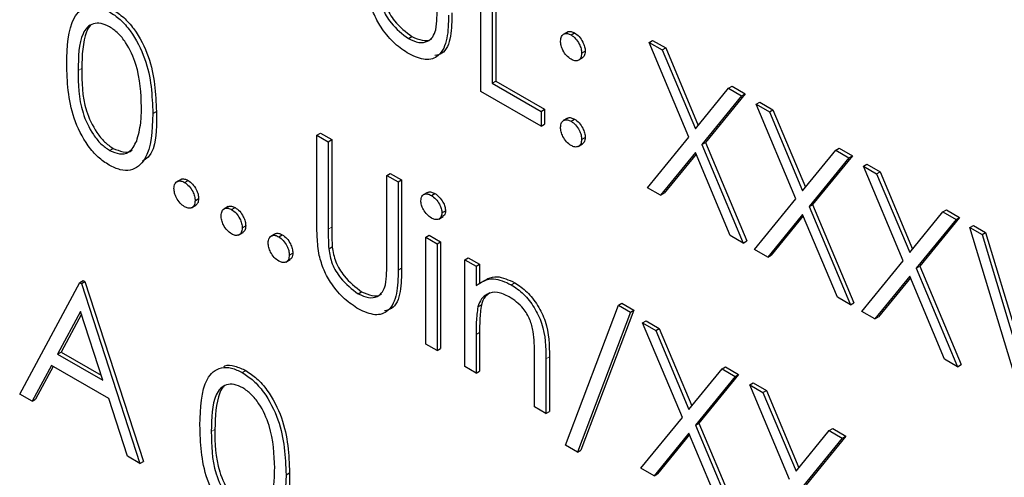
# Paper-space layout 'Blatt2' of a CAD drawing. Header units: millimetres. Extents: x 5 to 418, y 2 to 292.
# Tile 36 of 104: x 122.635 to 124.284, y 182.696 to 183.463. Entities that reach past the tile are written whole.
import ezdxf

# ---------------------------------------------------------------- set-up
doc = ezdxf.new("R2010")
doc.units = ezdxf.units.MM

psp = doc.layouts.new('Blatt2')

# ---------------------------------------------------------------- linework, layer by layer
at = {"color": 7, "linetype": 'Continuous', "lineweight": 25}
for p, q in [((123.4072, 183.3426), (123.4072, 183.5876)), ((123.4262, 183.5766), (123.4262, 183.3567)), ((123.4321, 183.58), (123.4321, 183.3601)), ((123.5524, 183.4427), (123.545, 183.4384)), ((123.5581, 183.4376), (123.564, 183.441)), ((123.2858, 183.4315), (123.2917, 183.4349)), ((123.6887, 183.4251), (123.6946, 183.4285)), ((123.6887, 183.4251), (123.7107, 183.4124)), ((123.7552, 183.2666), (123.6887, 183.4251)), ((123.6946, 183.4285), (123.7165, 183.4158)), ((123.5758, 183.407), (123.5817, 183.4104)), ((123.7107, 183.4124), (123.7165, 183.4158)), ((123.7107, 183.4124), (123.7662, 183.2801)), ((123.7165, 183.4158), (123.771, 183.286)), ((123.5699, 183.3951), (123.5772, 183.3993)), ((123.4262, 183.3567), (123.4321, 183.3601)), ((123.4262, 183.3567), (123.5078, 183.3096)), ((123.4321, 183.3601), (123.5137, 183.313)), ((123.5078, 183.2845), (123.4072, 183.3426)), ((123.7662, 183.2801), (123.8217, 183.3482)), ((123.8496, 183.339), (123.7831, 183.2573)), ((123.8217, 183.3482), (123.8276, 183.3516)), ((123.8217, 183.3482), (123.8437, 183.3356)), ((123.8276, 183.3516), (123.8496, 183.339)), ((123.8437, 183.3356), (123.8496, 183.339)), ((123.8437, 183.3356), (123.7772, 183.2539)), ((123.8682, 183.3214), (123.8741, 183.3248)), ((123.8682, 183.3214), (123.8902, 183.3088)), ((123.9347, 183.163), (123.8682, 183.3214)), ((123.8741, 183.3248), (123.896, 183.3122)), ((122.8578, 183.3058), (122.8637, 183.3092)), ((123.5078, 183.3096), (123.5137, 183.313)), ((123.5078, 183.3096), (123.5078, 183.2845)), ((123.5137, 183.313), (123.5137, 183.2879)), ((123.8902, 183.3088), (123.896, 183.3122)), ((123.8902, 183.3088), (123.9457, 183.1765)), ((123.896, 183.3122), (123.9505, 183.1824)), ((123.5078, 183.2845), (123.5137, 183.2879)), ((123.5523, 183.2982), (123.5449, 183.294)), ((123.5581, 183.2931), (123.564, 183.2965)), ((123.1325, 183.2698), (123.1384, 183.2732)), ((123.1384, 183.2732), (123.1574, 183.2622)), ((123.1325, 183.2698), (123.1516, 183.2588)), ((123.1325, 183.1219), (123.1325, 183.2698)), ((123.1516, 183.2588), (123.1574, 183.2622)), ((123.1516, 183.2588), (123.1516, 183.112)), ((123.1574, 183.2622), (123.1574, 183.1154)), ((123.5698, 183.2506), (123.5772, 183.2549)), ((123.5758, 183.2625), (123.5817, 183.2659)), ((123.686, 183.1817), (123.7552, 183.2666)), ((123.7772, 183.2539), (123.7831, 183.2573)), ((123.7772, 183.2539), (123.8464, 183.089)), ((123.7831, 183.2573), (123.8523, 183.0924)), ((122.7853, 183.2442), (122.7911, 183.2476)), ((123.7662, 183.2405), (123.7079, 183.169)), ((123.7673, 183.2379), (123.7138, 183.1724)), ((123.8245, 183.1017), (123.7662, 183.2405)), ((123.9457, 183.1765), (124.0012, 183.2446)), ((124.0012, 183.2446), (124.0071, 183.248)), ((124.0012, 183.2446), (124.0232, 183.2319)), ((124.0071, 183.248), (124.0291, 183.2353)), ((124.0232, 183.2319), (123.9567, 183.1503)), ((124.0291, 183.2353), (123.9626, 183.1537)), ((124.0232, 183.2319), (124.0291, 183.2353)), ((124.0477, 183.2178), (124.0536, 183.2212)), ((124.0536, 183.2212), (124.0755, 183.2085)), ((123.2495, 183.2023), (123.2554, 183.2057)), ((123.2554, 183.2057), (123.2744, 183.1947)), ((124.0477, 183.2178), (124.0696, 183.2051)), ((124.1142, 183.0594), (124.0477, 183.2178)), ((124.0696, 183.2051), (124.0755, 183.2085)), ((124.0696, 183.2051), (124.1252, 183.0729)), ((124.0755, 183.2085), (124.13, 183.0788)), ((122.905, 183.1956), (122.8976, 183.1913)), ((122.9109, 183.1905), (122.9168, 183.1939)), ((123.2495, 183.0555), (123.2495, 183.2023)), ((123.2495, 183.2023), (123.2685, 183.1913)), ((123.2685, 183.1913), (123.2744, 183.1947)), ((123.2685, 183.1913), (123.2685, 183.0434)), ((123.2744, 183.1947), (123.2744, 183.0468)), ((123.3178, 183.1737), (123.3105, 183.1695)), ((123.3242, 183.1686), (123.3301, 183.172)), ((123.7079, 183.169), (123.686, 183.1817)), ((123.7079, 183.169), (123.7138, 183.1724)), ((122.9285, 183.1599), (122.9344, 183.1633)), ((123.8655, 183.078), (123.9347, 183.163)), ((122.9225, 183.148), (122.9299, 183.1522)), ((122.9839, 183.1501), (122.9765, 183.1458)), ((122.9897, 183.145), (122.9956, 183.1484)), ((123.3419, 183.1394), (123.3478, 183.1428)), ((123.9567, 183.1503), (123.9626, 183.1537)), ((123.9567, 183.1503), (124.0259, 182.9854)), ((123.9626, 183.1537), (124.0318, 182.9888)), ((124.1252, 183.0729), (124.1807, 183.141)), ((124.1807, 183.141), (124.1866, 183.1444)), ((124.1807, 183.141), (124.2027, 183.1283)), ((124.1866, 183.1444), (124.2086, 183.1317)), ((123.3367, 183.1292), (123.344, 183.1334)), ((123.9457, 183.1368), (123.8874, 183.0654)), ((123.9468, 183.1343), (123.8933, 183.0688)), ((124.004, 182.9981), (123.9457, 183.1368)), ((124.2027, 183.1283), (124.1362, 183.0467)), ((124.2086, 183.1317), (124.1421, 183.0501)), ((124.2027, 183.1283), (124.2086, 183.1317)), ((123.0014, 183.1024), (123.0088, 183.1067)), ((123.0074, 183.1143), (123.0133, 183.1177)), ((124.2258, 183.115), (124.2317, 183.1184)), ((124.2258, 183.115), (124.2462, 183.1032)), ((124.3156, 182.8182), (124.2258, 183.115)), ((124.2317, 183.1184), (124.2521, 183.1066)), ((124.2462, 183.1032), (124.2521, 183.1066)), ((124.2521, 183.1066), (124.3211, 182.8784)), ((123.0628, 183.1045), (123.0554, 183.1003)), ((123.0686, 183.0994), (123.0745, 183.1028)), ((123.3147, 183.0987), (123.3206, 183.1021)), ((123.3147, 183.0987), (123.3338, 183.0877)), ((123.3147, 182.9197), (123.3147, 183.0987)), ((123.3206, 183.1021), (123.3397, 183.0911)), ((123.3338, 183.0877), (123.3397, 183.0911)), ((123.3397, 183.0911), (123.3397, 182.9121)), ((123.8464, 183.089), (123.8245, 183.1017)), ((123.8464, 183.089), (123.8523, 183.0924)), ((124.2462, 183.1032), (124.3169, 182.8693)), ((123.0863, 183.0688), (123.0922, 183.0722)), ((123.1524, 183.079), (123.1583, 183.0824)), ((123.3338, 183.0877), (123.3338, 182.9087)), ((123.8874, 183.0654), (123.8655, 183.078)), ((123.0803, 183.0569), (123.0876, 183.0612)), ((123.38, 183.061), (123.3859, 183.0644)), ((123.38, 183.061), (123.399, 183.05)), ((123.38, 182.882), (123.38, 183.061)), ((123.3859, 183.0644), (123.4049, 183.0534)), ((123.8874, 183.0654), (123.8933, 183.0688)), ((124.045, 182.9744), (124.1142, 183.0594)), ((123.399, 183.05), (123.4049, 183.0534)), ((123.399, 183.05), (123.399, 183.0177)), ((123.4049, 183.0534), (123.4049, 183.0211)), ((124.1362, 183.0467), (124.1421, 183.0501)), ((124.1362, 183.0467), (124.2054, 182.8818)), ((124.1421, 183.0501), (124.2113, 182.8852)), ((122.7355, 183.0227), (122.7413, 183.0261)), ((122.7382, 183.0211), (122.7441, 183.0245)), ((122.7413, 183.0261), (122.7441, 183.0245)), ((122.7441, 183.0245), (122.842, 182.7231)), ((124.1252, 183.0332), (124.0669, 182.9617)), ((124.1262, 183.0307), (124.0728, 182.9651)), ((124.1834, 182.8945), (124.1252, 183.0332)), ((122.6348, 182.8358), (122.7355, 183.0227)), ((122.7355, 183.0227), (122.7382, 183.0211)), ((122.7382, 183.0211), (122.8361, 182.7197)), ((123.2015, 183.0039), (123.2074, 183.0073)), ((123.458, 183.0191), (123.4639, 183.0225)), ((124.0259, 182.9854), (124.004, 182.9981)), ((122.7366, 182.9743), (122.6982, 182.9029)), ((122.774, 182.8591), (122.7366, 182.9743)), ((123.402, 182.9821), (123.4079, 182.9855)), ((123.5486, 182.7501), (123.6374, 182.9847)), ((123.6633, 182.9765), (123.5746, 182.7419)), ((123.6374, 182.9847), (123.6432, 182.9881)), ((123.6374, 182.9847), (123.6574, 182.9731)), ((123.6432, 182.9881), (123.6633, 182.9765)), ((123.6574, 182.9731), (123.6633, 182.9765)), ((124.0259, 182.9854), (124.0318, 182.9888)), ((124.0669, 182.9617), (124.045, 182.9744)), ((122.7381, 182.9696), (122.7041, 182.9063)), ((123.6574, 182.9731), (123.5687, 182.7385)), ((123.6778, 182.955), (123.6837, 182.9584)), ((123.6837, 182.9584), (123.7057, 182.9457)), ((124.0669, 182.9617), (124.0728, 182.9651)), ((123.6778, 182.955), (123.6998, 182.9423)), ((123.7444, 182.7966), (123.6778, 182.955)), ((123.6998, 182.9423), (123.7057, 182.9457)), ((123.6998, 182.9423), (123.7553, 182.8101)), ((123.7057, 182.9457), (123.7601, 182.816)), ((123.399, 182.9357), (123.399, 182.871)), ((123.4049, 182.9391), (123.4049, 182.8744)), ((123.3338, 182.9087), (123.3147, 182.9197)), ((123.3338, 182.9087), (123.3397, 182.9121)), ((122.6982, 182.9029), (122.7041, 182.9063)), ((122.6982, 182.9029), (122.774, 182.8591)), ((122.7041, 182.9063), (122.7713, 182.8675)), ((123.497, 182.8145), (123.497, 182.8987)), ((123.516, 182.8949), (123.516, 182.8035)), ((123.5219, 182.8983), (123.5219, 182.8069)), ((124.2054, 182.8818), (124.1834, 182.8945)), ((122.6879, 182.8837), (122.6556, 182.8238)), ((122.691, 182.882), (122.6615, 182.8272)), ((122.784, 182.8282), (122.6879, 182.8837)), ((123.0076, 182.8719), (123.0135, 182.8753)), ((123.399, 182.871), (123.38, 182.882)), ((123.399, 182.871), (123.4049, 182.8744)), ((123.7553, 182.8101), (123.8109, 182.8782)), ((123.8109, 182.8782), (123.8167, 182.8816)), ((123.8109, 182.8782), (123.8328, 182.8655)), ((123.8167, 182.8816), (123.8387, 182.8689)), ((124.2054, 182.8818), (124.2113, 182.8852)), ((123.8328, 182.8655), (123.7663, 182.7839)), ((123.8387, 182.8689), (123.7722, 182.7873)), ((123.8328, 182.8655), (123.8387, 182.8689)), ((123.8573, 182.8514), (123.8632, 182.8548)), ((123.8573, 182.8514), (123.8793, 182.8387)), ((123.9238, 182.693), (123.8573, 182.8514)), ((123.8632, 182.8548), (123.8852, 182.8421)), ((123.8793, 182.8387), (123.8852, 182.8421)), ((123.8852, 182.8421), (123.9396, 182.7124)), ((122.6556, 182.8238), (122.6348, 182.8358)), ((122.6556, 182.8238), (122.6615, 182.8272)), ((122.8154, 182.7316), (122.784, 182.8282)), ((123.8793, 182.8387), (123.9348, 182.7065)), ((123.516, 182.8035), (123.497, 182.8145)), ((123.516, 182.8035), (123.5219, 182.8069)), ((123.6751, 182.7116), (123.7444, 182.7966)), ((123.7663, 182.7839), (123.7722, 182.7873)), ((123.7663, 182.7839), (123.8355, 182.619)), ((123.7722, 182.7873), (123.8414, 182.6224)), ((123.9904, 182.7746), (123.9962, 182.778)), ((123.9962, 182.778), (124.0182, 182.7653)), ((123.7553, 182.7704), (123.6971, 182.6989)), ((123.7564, 182.7679), (123.7029, 182.7023)), ((123.8136, 182.6317), (123.7553, 182.7704)), ((123.9348, 182.7065), (123.9904, 182.7746)), ((124.0123, 182.7619), (123.9458, 182.6803)), ((124.0182, 182.7653), (123.9517, 182.6837)), ((123.9904, 182.7746), (124.0123, 182.7619)), ((124.0123, 182.7619), (124.0182, 182.7653)), ((123.5687, 182.7385), (123.5486, 182.7501)), ((122.8361, 182.7197), (122.8154, 182.7316)), ((123.5687, 182.7385), (123.5746, 182.7419)), ((122.8361, 182.7197), (122.842, 182.7231)), ((123.6971, 182.6989), (123.6751, 182.7116)), ((123.0808, 182.7007), (123.0867, 182.7041)), ((123.6971, 182.6989), (123.7029, 182.7023))]:
    psp.add_line(p, q, dxfattribs=at)
at = {"color": 7, "linetype": 'Continuous', "lineweight": 18}
for p, q in [((122.7327, 183.3781), (122.7386, 183.3815)), ((123.1516, 183.112), (123.1574, 183.1154)), ((123.2685, 183.0434), (123.2744, 183.0468)), ((123.399, 182.9357), (123.4049, 182.9391)), ((123.516, 182.8949), (123.5219, 182.8983)), ((122.9557, 182.7731), (122.9616, 182.7765))]:
    psp.add_line(p, q, dxfattribs=at)
at = {"color": 7, "linetype": 'Continuous', "lineweight": 25}
for points, knots in [([(123.2367, 183.5066), (123.2381, 183.4983), (123.2408, 183.4818), (123.2589, 183.4521), (123.2756, 183.4393), (123.2858, 183.4315)], [0, 0, 0, 0, 0.281057, 0.560821, 1, 1, 1, 1]), ([(123.2426, 183.51), (123.244, 183.5017), (123.2467, 183.4852), (123.2648, 183.4555), (123.2815, 183.4427), (123.2917, 183.4349)], [0, 0, 0, 0, 0.281057, 0.560821, 1, 1, 1, 1]), ([(122.7137, 183.389), (122.7145, 183.4178), (122.7155, 183.4538), (122.7353, 183.4792), (122.7491, 183.4859), (122.766, 183.4859), (122.7784, 183.4799), (122.7846, 183.4769)], [0, 0, 0, 0, 0.498702, 0.6241765, 0.7494675, 0.8747453, 1, 1, 1, 1]), ([(123.2869, 183.4058), (123.2788, 183.411), (123.2627, 183.4216), (123.2425, 183.4455), (123.2276, 183.4712), (123.2229, 183.4875), (123.2206, 183.4957)], [0, 0, 0, 0, 0.2802208, 0.5599142, 0.7799519, 1, 1, 1, 1]), ([(122.7846, 183.4769), (122.7909, 183.4727), (122.8033, 183.4644), (122.8261, 183.4385), (122.8548, 183.381), (122.8566, 183.3359), (122.8578, 183.3058)], [0, 0, 0, 0, 0.1256, 0.251197, 0.500581, 1, 1, 1, 1]), ([(122.7905, 183.4803), (122.7968, 183.4761), (122.8092, 183.4678), (122.832, 183.4419), (122.8607, 183.3844), (122.8625, 183.3393), (122.8637, 183.3092)], [0, 0, 0, 0, 0.1256, 0.251197, 0.500581, 1, 1, 1, 1]), ([(123.3528, 183.471), (123.3526, 183.4575), (123.3523, 183.4305), (123.3395, 183.4017), (123.3148, 183.3931), (123.2962, 183.4015), (123.2869, 183.4058)], [0, 0, 0, 0, 0.281655, 0.560111, 0.78008, 1, 1, 1, 1]), ([(123.3587, 183.4744), (123.3584, 183.4611), (123.3579, 183.4346), (123.348, 183.4068), (123.3341, 183.404), (123.33, 183.4032)], [0, 0, 0, 0, 0.4156701, 0.8266196, 1, 1, 1, 1]), ([(123.3316, 183.4464), (123.3324, 183.453), (123.3338, 183.4648), (123.3338, 183.4776), (123.3338, 183.4832)], [0, 0, 0, 0, 0.559624, 1, 1, 1, 1]), ([(122.7853, 183.4514), (122.7804, 183.4537), (122.7707, 183.4582), (122.7578, 183.457), (122.7475, 183.4509), (122.7334, 183.4292), (122.733, 183.4008), (122.7327, 183.3781)], [0, 0, 0, 0, 0.125139, 0.250418, 0.375519, 0.500847, 1, 1, 1, 1]), ([(122.7541, 183.4537), (122.7541, 183.4536), (122.7506, 183.4516), (122.7402, 183.4311), (122.7393, 183.4036), (122.7386, 183.3815)], [0, 0, 0, 0, 0.004517, 0.204302, 1, 1, 1, 1]), ([(122.8388, 183.3169), (122.838, 183.3401), (122.8368, 183.3748), (122.817, 183.42), (122.7998, 183.4413), (122.7901, 183.448), (122.7853, 183.4514)], [0, 0, 0, 0, 0.500072, 0.749021, 0.874598, 1, 1, 1, 1]), ([(123.2858, 183.4315), (123.2917, 183.4288), (123.3034, 183.4235), (123.3175, 183.4257), (123.3272, 183.4338), (123.3301, 183.4422), (123.3316, 183.4464)], [0, 0, 0, 0, 0.279787, 0.559377, 0.779569, 1, 1, 1, 1]), ([(123.5405, 183.4274), (123.5408, 183.4302), (123.5414, 183.4358), (123.5462, 183.4397), (123.552, 183.4405), (123.5561, 183.4386), (123.5581, 183.4376)], [0, 0, 0, 0, 0.2795852, 0.5594544, 0.7796968, 1, 1, 1, 1]), ([(123.5518, 183.442), (123.5521, 183.4423), (123.5536, 183.4438), (123.558, 183.4437), (123.562, 183.4419), (123.564, 183.441)], [0, 0, 0, 0, 0.111363, 0.55562, 1, 1, 1, 1]), ([(123.5581, 183.4376), (123.5608, 183.4358), (123.566, 183.432), (123.5717, 183.4231), (123.5753, 183.4144), (123.5757, 183.4095), (123.5758, 183.407)], [0, 0, 0, 0, 0.279602, 0.559212, 0.779475, 1, 1, 1, 1]), ([(123.564, 183.441), (123.5667, 183.4392), (123.5719, 183.4355), (123.5776, 183.4265), (123.5812, 183.4178), (123.5816, 183.4129), (123.5817, 183.4104)], [0, 0, 0, 0, 0.279602, 0.559212, 0.779475, 1, 1, 1, 1]), ([(123.2917, 183.4349), (123.2975, 183.4324), (123.309, 183.4273), (123.3206, 183.4277), (123.3246, 183.4313), (123.325, 183.4317)], [0, 0, 0, 0, 0.473792, 0.947251, 1, 1, 1, 1]), ([(123.5581, 183.3968), (123.5555, 183.3986), (123.5503, 183.4024), (123.5446, 183.4112), (123.541, 183.42), (123.5406, 183.4249), (123.5405, 183.4274)], [0, 0, 0, 0, 0.279647, 0.559299, 0.779615, 1, 1, 1, 1]), ([(123.5758, 183.407), (123.5755, 183.4041), (123.5749, 183.3984), (123.5701, 183.3946), (123.5643, 183.3938), (123.5602, 183.3958), (123.5581, 183.3968)], [0, 0, 0, 0, 0.279517, 0.559326, 0.779544, 1, 1, 1, 1]), ([(123.5817, 183.4104), (123.5815, 183.4075), (123.581, 183.4022), (123.5778, 183.4001), (123.5763, 183.3992)], [0, 0, 0, 0, 0.5566031, 1, 1, 1, 1]), ([(122.7846, 183.2194), (122.7784, 183.2236), (122.766, 183.2319), (122.7435, 183.2577), (122.7157, 183.3149), (122.7145, 183.3594), (122.7137, 183.389)], [0, 0, 0, 0, 0.125551, 0.25109, 0.50025, 1, 1, 1, 1]), ([(122.7327, 183.3781), (122.7329, 183.3551), (122.7331, 183.3207), (122.7535, 183.2755), (122.7707, 183.2544), (122.7804, 183.2476), (122.7853, 183.2442)], [0, 0, 0, 0, 0.500291, 0.749086, 0.874606, 1, 1, 1, 1]), ([(122.7386, 183.3815), (122.7388, 183.3585), (122.739, 183.3241), (122.7594, 183.2789), (122.7766, 183.2578), (122.7863, 183.251), (122.7911, 183.2476)], [0, 0, 0, 0, 0.500291, 0.749086, 0.874606, 1, 1, 1, 1]), ([(122.8578, 183.3058), (122.8566, 183.2771), (122.8549, 183.234), (122.826, 183.2101), (122.8033, 183.2103), (122.7909, 183.2164), (122.7846, 183.2194)], [0, 0, 0, 0, 0.499407, 0.748743, 0.874372, 1, 1, 1, 1]), ([(122.8308, 183.2599), (122.8335, 183.2697), (122.8383, 183.2871), (122.8386, 183.3078), (122.8388, 183.3169)], [0, 0, 0, 0, 0.559599, 1, 1, 1, 1]), ([(122.8637, 183.3092), (122.864, 183.2783), (122.8643, 183.2415), (122.8439, 183.2281), (122.8406, 183.226)], [0, 0, 0, 0, 0.8382498, 1, 1, 1, 1]), ([(123.5405, 183.2829), (123.5408, 183.2858), (123.5414, 183.2914), (123.5462, 183.2953), (123.552, 183.2961), (123.5561, 183.2941), (123.5581, 183.2931)], [0, 0, 0, 0, 0.279576, 0.559284, 0.779552, 1, 1, 1, 1]), ([(123.5518, 183.2975), (123.5521, 183.2978), (123.5536, 183.2994), (123.558, 183.2993), (123.562, 183.2975), (123.564, 183.2965)], [0, 0, 0, 0, 0.116538, 0.55809, 1, 1, 1, 1]), ([(123.5581, 183.2931), (123.5608, 183.2913), (123.566, 183.2876), (123.5717, 183.2787), (123.5753, 183.2699), (123.5757, 183.265), (123.5758, 183.2625)], [0, 0, 0, 0, 0.279602, 0.559212, 0.779475, 1, 1, 1, 1]), ([(123.564, 183.2965), (123.5667, 183.2947), (123.5719, 183.291), (123.5776, 183.2821), (123.5812, 183.2733), (123.5816, 183.2684), (123.5817, 183.2659)], [0, 0, 0, 0, 0.279602, 0.559212, 0.779475, 1, 1, 1, 1]), ([(123.5581, 183.2523), (123.5555, 183.2542), (123.5503, 183.2579), (123.5446, 183.2668), (123.541, 183.2755), (123.5407, 183.2805), (123.5405, 183.2829)], [0, 0, 0, 0, 0.279581, 0.559143, 0.779575, 1, 1, 1, 1]), ([(122.7853, 183.2442), (122.791, 183.2417), (122.8026, 183.2366), (122.8205, 183.2403), (122.8269, 183.2525), (122.8308, 183.2599)], [0, 0, 0, 0, 0.280257, 0.560781, 1, 1, 1, 1]), ([(123.5758, 183.2625), (123.5755, 183.2597), (123.5749, 183.254), (123.5701, 183.2502), (123.5643, 183.2494), (123.5602, 183.2513), (123.5581, 183.2523)], [0, 0, 0, 0, 0.279469, 0.559358, 0.779674, 1, 1, 1, 1]), ([(123.5817, 183.2659), (123.5815, 183.263), (123.581, 183.2578), (123.5777, 183.2557), (123.5762, 183.2547)], [0, 0, 0, 0, 0.5544413, 1, 1, 1, 1]), ([(122.7911, 183.2476), (122.7968, 183.2453), (122.8081, 183.2407), (122.8197, 183.2406), (122.8228, 183.2448), (122.8229, 183.2449)], [0, 0, 0, 0, 0.492383, 0.985234, 1, 1, 1, 1]), ([(122.8932, 183.1803), (122.8935, 183.1831), (122.8941, 183.1888), (122.8989, 183.1927), (122.9047, 183.1934), (122.9088, 183.1915), (122.9109, 183.1905)], [0, 0, 0, 0, 0.279576, 0.559284, 0.779552, 1, 1, 1, 1]), ([(122.9045, 183.1949), (122.9048, 183.1952), (122.9063, 183.1967), (122.9107, 183.1967), (122.9147, 183.1948), (122.9168, 183.1939)], [0, 0, 0, 0, 0.116538, 0.55809, 1, 1, 1, 1]), ([(122.9109, 183.1905), (122.9135, 183.1886), (122.9187, 183.1849), (122.9244, 183.176), (122.9281, 183.1673), (122.9284, 183.1623), (122.9285, 183.1599)], [0, 0, 0, 0, 0.279602, 0.559212, 0.779475, 1, 1, 1, 1]), ([(122.9168, 183.1939), (122.9194, 183.192), (122.9246, 183.1883), (122.9303, 183.1794), (122.934, 183.1707), (122.9343, 183.1657), (122.9344, 183.1633)], [0, 0, 0, 0, 0.279602, 0.559212, 0.779475, 1, 1, 1, 1]), ([(122.9109, 183.1497), (122.9083, 183.1515), (122.9031, 183.1553), (122.8973, 183.1641), (122.8938, 183.1729), (122.8934, 183.1778), (122.8932, 183.1803)], [0, 0, 0, 0, 0.279581, 0.559143, 0.779575, 1, 1, 1, 1]), ([(123.3066, 183.1598), (123.3069, 183.1625), (123.3076, 183.1679), (123.3126, 183.1711), (123.3183, 183.1715), (123.3222, 183.1696), (123.3242, 183.1686)], [0, 0, 0, 0, 0.279289, 0.558897, 0.779452, 1, 1, 1, 1]), ([(123.3174, 183.1729), (123.3179, 183.1734), (123.3197, 183.1749), (123.3242, 183.1748), (123.3281, 183.1729), (123.3301, 183.172)], [0, 0, 0, 0, 0.183763, 0.591888, 1, 1, 1, 1]), ([(123.3301, 183.172), (123.3326, 183.1702), (123.3376, 183.1667), (123.3434, 183.1584), (123.3472, 183.15), (123.3476, 183.1452), (123.3478, 183.1428)], [0, 0, 0, 0, 0.279869, 0.559866, 0.779911, 1, 1, 1, 1]), ([(122.9285, 183.1599), (122.9282, 183.157), (122.9276, 183.1514), (122.9228, 183.1475), (122.917, 183.1468), (122.9129, 183.1487), (122.9109, 183.1497)], [0, 0, 0, 0, 0.279469, 0.559358, 0.779674, 1, 1, 1, 1]), ([(122.9344, 183.1633), (122.9342, 183.1604), (122.9337, 183.1551), (122.9304, 183.153), (122.929, 183.1521)], [0, 0, 0, 0, 0.554441, 1, 1, 1, 1]), ([(123.3242, 183.1309), (123.3217, 183.1327), (123.3167, 183.1361), (123.311, 183.1443), (123.3072, 183.1527), (123.3068, 183.1574), (123.3066, 183.1598)], [0, 0, 0, 0, 0.279784, 0.559698, 0.779921, 1, 1, 1, 1]), ([(123.3242, 183.1686), (123.3267, 183.1668), (123.3317, 183.1633), (123.3375, 183.155), (123.3413, 183.1466), (123.3417, 183.1418), (123.3419, 183.1394)], [0, 0, 0, 0, 0.279869, 0.559866, 0.779911, 1, 1, 1, 1]), ([(122.9721, 183.1347), (122.9724, 183.1376), (122.973, 183.1432), (122.9778, 183.1471), (122.9836, 183.1479), (122.9877, 183.1459), (122.9897, 183.145)], [0, 0, 0, 0, 0.279576, 0.559284, 0.779552, 1, 1, 1, 1]), ([(122.9834, 183.1493), (122.9837, 183.1496), (122.9852, 183.1512), (122.9896, 183.1511), (122.9936, 183.1493), (122.9956, 183.1484)], [0, 0, 0, 0, 0.116538, 0.55809, 1, 1, 1, 1]), ([(122.9897, 183.145), (122.9924, 183.1431), (122.9976, 183.1394), (123.0033, 183.1305), (123.0069, 183.1217), (123.0073, 183.1168), (123.0074, 183.1143)], [0, 0, 0, 0, 0.279602, 0.559212, 0.779475, 1, 1, 1, 1]), ([(122.9956, 183.1484), (122.9982, 183.1465), (123.0035, 183.1428), (123.0092, 183.1339), (123.0128, 183.1251), (123.0131, 183.1202), (123.0133, 183.1177)], [0, 0, 0, 0, 0.279602, 0.559212, 0.779475, 1, 1, 1, 1]), ([(123.3419, 183.1394), (123.3416, 183.1367), (123.3408, 183.1314), (123.3358, 183.1283), (123.3301, 183.128), (123.3261, 183.1299), (123.3242, 183.1309)], [0, 0, 0, 0, 0.27916, 0.558862, 0.779356, 1, 1, 1, 1]), ([(123.3478, 183.1428), (123.3475, 183.14), (123.3471, 183.1355), (123.3441, 183.134), (123.343, 183.1334)], [0, 0, 0, 0, 0.622941, 1, 1, 1, 1]), ([(122.9897, 183.1041), (122.9871, 183.106), (122.9819, 183.1097), (122.9762, 183.1186), (122.9726, 183.1273), (122.9723, 183.1323), (122.9721, 183.1347)], [0, 0, 0, 0, 0.279581, 0.559143, 0.779575, 1, 1, 1, 1]), ([(123.1363, 183.0681), (123.1349, 183.0784), (123.1325, 183.0969), (123.1325, 183.1142), (123.1325, 183.1219)], [0, 0, 0, 0, 0.5594986, 1, 1, 1, 1]), ([(123.0074, 183.1143), (123.0071, 183.1115), (123.0065, 183.1058), (123.0017, 183.102), (122.9959, 183.1012), (122.9918, 183.1032), (122.9897, 183.1041)], [0, 0, 0, 0, 0.279469, 0.559358, 0.779674, 1, 1, 1, 1]), ([(123.0133, 183.1177), (123.0131, 183.1148), (123.0126, 183.1096), (123.0093, 183.1075), (123.0078, 183.1066)], [0, 0, 0, 0, 0.554441, 1, 1, 1, 1]), ([(123.0622, 183.1038), (123.0625, 183.1041), (123.0641, 183.1056), (123.0685, 183.1056), (123.0725, 183.1038), (123.0745, 183.1028)], [0, 0, 0, 0, 0.116538, 0.55809, 1, 1, 1, 1]), ([(123.1516, 183.112), (123.1515, 183.106), (123.1515, 183.0951), (123.1521, 183.0839), (123.1524, 183.079)], [0, 0, 0, 0, 0.5601244, 1, 1, 1, 1]), ([(123.1574, 183.1154), (123.1574, 183.1094), (123.1574, 183.0985), (123.158, 183.0873), (123.1583, 183.0824)], [0, 0, 0, 0, 0.5601244, 1, 1, 1, 1]), ([(123.0509, 183.0892), (123.0512, 183.0921), (123.0519, 183.0977), (123.0567, 183.1016), (123.0625, 183.1024), (123.0666, 183.1004), (123.0686, 183.0994)], [0, 0, 0, 0, 0.279576, 0.559284, 0.779552, 1, 1, 1, 1]), ([(123.0686, 183.0586), (123.066, 183.0605), (123.0608, 183.0642), (123.0551, 183.0731), (123.0515, 183.0818), (123.0511, 183.0867), (123.0509, 183.0892)], [0, 0, 0, 0, 0.279581, 0.559143, 0.779575, 1, 1, 1, 1]), ([(123.0686, 183.0994), (123.0712, 183.0976), (123.0765, 183.0939), (123.0822, 183.085), (123.0858, 183.0762), (123.0861, 183.0713), (123.0863, 183.0688)], [0, 0, 0, 0, 0.279602, 0.559212, 0.779475, 1, 1, 1, 1]), ([(123.0745, 183.1028), (123.0771, 183.101), (123.0823, 183.0973), (123.0881, 183.0884), (123.0917, 183.0796), (123.092, 183.0747), (123.0922, 183.0722)], [0, 0, 0, 0, 0.279602, 0.559212, 0.779475, 1, 1, 1, 1]), ([(123.0922, 183.0722), (123.0919, 183.0693), (123.0915, 183.064), (123.0882, 183.062), (123.0867, 183.061)], [0, 0, 0, 0, 0.5544413, 1, 1, 1, 1]), ([(123.1524, 183.079), (123.1538, 183.0707), (123.1564, 183.0542), (123.1746, 183.0244), (123.1913, 183.0117), (123.2015, 183.0039)], [0, 0, 0, 0, 0.281057, 0.560821, 1, 1, 1, 1]), ([(123.1583, 183.0824), (123.1596, 183.0741), (123.1623, 183.0576), (123.1805, 183.0278), (123.1972, 183.0151), (123.2074, 183.0073)], [0, 0, 0, 0, 0.281057, 0.560821, 1, 1, 1, 1]), ([(123.0863, 183.0688), (123.086, 183.066), (123.0854, 183.0603), (123.0805, 183.0565), (123.0747, 183.0557), (123.0707, 183.0576), (123.0686, 183.0586)], [0, 0, 0, 0, 0.279469, 0.559358, 0.779674, 1, 1, 1, 1]), ([(123.2026, 182.9781), (123.1945, 182.9834), (123.1784, 182.994), (123.1581, 183.0178), (123.1433, 183.0436), (123.1386, 183.0599), (123.1363, 183.0681)], [0, 0, 0, 0, 0.280221, 0.559914, 0.779952, 1, 1, 1, 1]), ([(123.2685, 183.0434), (123.2683, 183.0298), (123.268, 183.0029), (123.2552, 182.9741), (123.2305, 182.9655), (123.2119, 182.9739), (123.2026, 182.9781)], [0, 0, 0, 0, 0.281655, 0.560111, 0.78008, 1, 1, 1, 1]), ([(123.2744, 183.0468), (123.2741, 183.0334), (123.2736, 183.007), (123.2637, 182.9792), (123.2498, 182.9764), (123.2457, 182.9755)], [0, 0, 0, 0, 0.41567, 0.82662, 1, 1, 1, 1]), ([(123.2473, 183.0187), (123.2481, 183.0254), (123.2495, 183.0371), (123.2495, 183.0499), (123.2495, 183.0555)], [0, 0, 0, 0, 0.559624, 1, 1, 1, 1]), ([(123.399, 183.0177), (123.4081, 183.0237), (123.4243, 183.0345), (123.4477, 183.0238), (123.458, 183.0191)], [0, 0, 0, 0, 0.559141, 1, 1, 1, 1]), ([(123.4049, 183.0211), (123.414, 183.0271), (123.4302, 183.0379), (123.4536, 183.0272), (123.4639, 183.0225)], [0, 0, 0, 0, 0.559141, 1, 1, 1, 1]), ([(123.2015, 183.0039), (123.2074, 183.0012), (123.2191, 182.9959), (123.2332, 182.9981), (123.2429, 183.0062), (123.2458, 183.0145), (123.2473, 183.0187)], [0, 0, 0, 0, 0.279787, 0.559377, 0.779569, 1, 1, 1, 1]), ([(123.2074, 183.0073), (123.2132, 183.0047), (123.2247, 182.9997), (123.2363, 183.0001), (123.2403, 183.0037), (123.2407, 183.004)], [0, 0, 0, 0, 0.473792, 0.947251, 1, 1, 1, 1]), ([(123.4547, 182.999), (123.448, 183.0021), (123.4345, 183.0082), (123.4188, 183.0048), (123.4073, 182.9963), (123.4038, 182.9868), (123.402, 182.9821)], [0, 0, 0, 0, 0.279553, 0.559373, 0.779703, 1, 1, 1, 1]), ([(123.458, 183.0191), (123.465, 183.0144), (123.4789, 183.0049), (123.4971, 182.9815), (123.5156, 182.9422), (123.5158, 182.9144), (123.516, 182.8949)], [0, 0, 0, 0, 0.1870208, 0.3738905, 0.5606099, 1, 1, 1, 1]), ([(123.4639, 183.0225), (123.4709, 183.0178), (123.4848, 183.0083), (123.503, 182.9849), (123.5215, 182.9456), (123.5217, 182.9178), (123.5219, 182.8983)], [0, 0, 0, 0, 0.1870208, 0.3738905, 0.5606099, 1, 1, 1, 1]), ([(123.4223, 183.0053), (123.4193, 183.0033), (123.4127, 182.9991), (123.4096, 182.9903), (123.4079, 182.9855)], [0, 0, 0, 0, 0.4498574, 1, 1, 1, 1]), ([(123.4947, 182.9407), (123.4932, 182.9473), (123.4901, 182.9604), (123.4764, 182.984), (123.4629, 182.9933), (123.4547, 182.999)], [0, 0, 0, 0, 0.281192, 0.561331, 1, 1, 1, 1]), ([(123.402, 182.9821), (123.4009, 182.9737), (123.399, 182.9589), (123.399, 182.9428), (123.399, 182.9357)], [0, 0, 0, 0, 0.559658, 1, 1, 1, 1]), ([(123.4079, 182.9855), (123.4068, 182.9771), (123.4049, 182.9623), (123.4049, 182.9462), (123.4049, 182.9391)], [0, 0, 0, 0, 0.559658, 1, 1, 1, 1]), ([(123.497, 182.8987), (123.497, 182.9063), (123.4971, 182.9199), (123.4954, 182.9343), (123.4947, 182.9407)], [0, 0, 0, 0, 0.560255, 1, 1, 1, 1]), ([(122.9367, 182.784), (122.9375, 182.8127), (122.9386, 182.8487), (122.9583, 182.8741), (122.9721, 182.8808), (122.989, 182.8809), (123.0014, 182.8749), (123.0076, 182.8719)], [0, 0, 0, 0, 0.498702, 0.624177, 0.749467, 0.874745, 1, 1, 1, 1]), ([(122.9768, 182.8823), (122.9774, 182.8826), (122.9824, 182.8852), (122.9951, 182.8839), (123.0074, 182.8781), (123.0135, 182.8753)], [0, 0, 0, 0, 0.0579693, 0.5290281, 1, 1, 1, 1]), ([(123.0135, 182.8753), (123.0198, 182.8711), (123.0323, 182.8627), (123.055, 182.8368), (123.0837, 182.7794), (123.0855, 182.7342), (123.0867, 182.7041)], [0, 0, 0, 0, 0.1256, 0.251197, 0.500581, 1, 1, 1, 1]), ([(123.0076, 182.8719), (123.0139, 182.8677), (123.0264, 182.8593), (123.0491, 182.8334), (123.0778, 182.776), (123.0796, 182.7308), (123.0808, 182.7007)], [0, 0, 0, 0, 0.1256, 0.251197, 0.500581, 1, 1, 1, 1]), ([(123.0083, 182.8464), (123.0034, 182.8486), (122.9937, 182.8531), (122.9808, 182.852), (122.9705, 182.8459), (122.9564, 182.8241), (122.9561, 182.7957), (122.9557, 182.7731)], [0, 0, 0, 0, 0.125139, 0.250418, 0.375519, 0.500847, 1, 1, 1, 1]), ([(122.9772, 182.8486), (122.9771, 182.8486), (122.9736, 182.8465), (122.9633, 182.8261), (122.9624, 182.7985), (122.9616, 182.7765)], [0, 0, 0, 0, 0.004517, 0.204302, 1, 1, 1, 1]), ([(123.0618, 182.7118), (123.061, 182.735), (123.0598, 182.7698), (123.04, 182.8149), (123.0228, 182.8362), (123.0131, 182.843), (123.0083, 182.8464)], [0, 0, 0, 0, 0.500072, 0.749021, 0.874598, 1, 1, 1, 1]), ([(123.0076, 182.6143), (123.0014, 182.6185), (122.9891, 182.6268), (122.9665, 182.6526), (122.9387, 182.7099), (122.9375, 182.7543), (122.9367, 182.784)], [0, 0, 0, 0, 0.125551, 0.25109, 0.50025, 1, 1, 1, 1]), ([(122.9616, 182.7765), (122.9618, 182.7535), (122.962, 182.7191), (122.9824, 182.6739), (122.9996, 182.6527), (123.0093, 182.6459), (123.0142, 182.6425)], [0, 0, 0, 0, 0.500291, 0.749086, 0.874606, 1, 1, 1, 1]), ([(122.9557, 182.7731), (122.9559, 182.7501), (122.9561, 182.7157), (122.9765, 182.6705), (122.9937, 182.6493), (123.0034, 182.6425), (123.0083, 182.6391)], [0, 0, 0, 0, 0.500291, 0.749086, 0.874606, 1, 1, 1, 1]), ([(123.0538, 182.6549), (123.0565, 182.6646), (123.0613, 182.682), (123.0617, 182.7027), (123.0618, 182.7118)], [0, 0, 0, 0, 0.5595988, 1, 1, 1, 1]), ([(123.0808, 182.7007), (123.0797, 182.672), (123.0779, 182.629), (123.049, 182.605), (123.0263, 182.6053), (123.0139, 182.6113), (123.0076, 182.6143)], [0, 0, 0, 0, 0.499407, 0.748743, 0.874372, 1, 1, 1, 1]), ([(123.0867, 182.7041), (123.087, 182.6733), (123.0873, 182.6364), (123.0669, 182.6231), (123.0636, 182.6209)], [0, 0, 0, 0, 0.83825, 1, 1, 1, 1])]:
    psp.add_open_spline(points, degree=3, knots=knots, dxfattribs=at)

doc.saveas('drawing.dxf')
